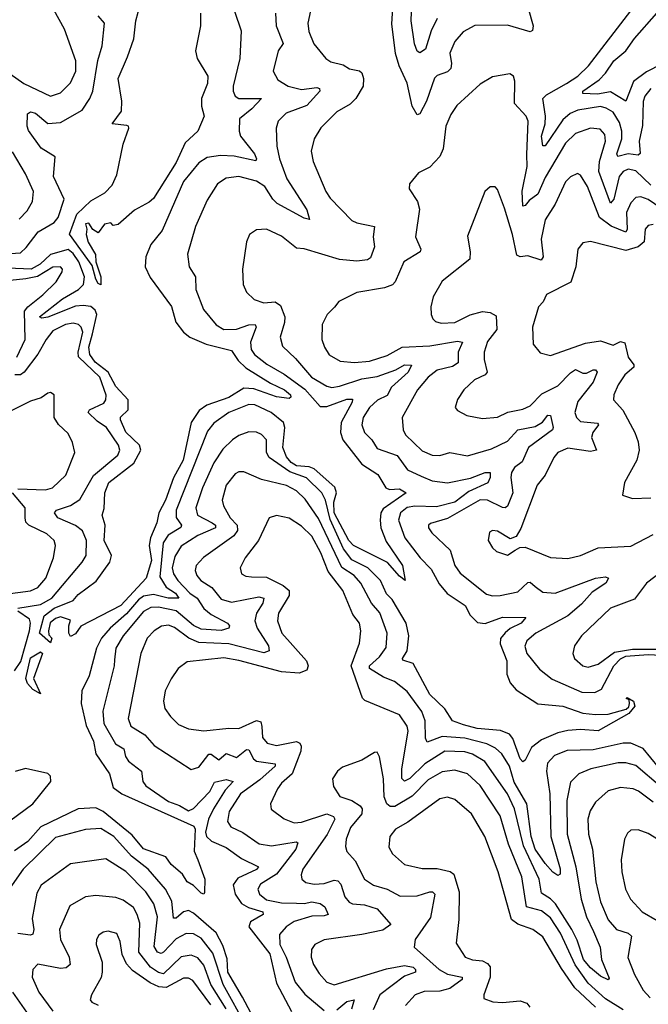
# Model space of a CAD drawing. Extents: x 1843161 to 1959474, y 907081 to 1016326.
# Tile 47 of 256: x 1856712 to 1859215, y 931587 to 935509. Entities that reach past the tile are written whole.
import ezdxf

# ---------------------------------------------------------------- set-up
doc = ezdxf.new("R2010")
doc.units = 0

msp = doc.modelspace()

# ---------------------------------------------------------------- linework, layer by layer
at = {"layer": '0CON20XD'}
for points in [[(1857432.7, 935535), (1857431.9, 935485), (1857412.6, 935385), (1857419.6, 935355), (1857461.3, 935285), (1857460, 935255), (1857436.5, 935195), (1857436.4, 935165), (1857447.3, 935125), (1857421.4, 935065), (1857370.8, 935019.2), (1857335, 934940.8), (1857245, 934797.5), (1857227.8, 934782.2), (1857169.7, 934750.3), (1857105, 934693.8), (1857085, 934690), (1857075, 934700), (1857050, 934695), (1857025, 934660), (1857003.6, 934673.6), (1856988.3, 934698.3), (1856975, 934696), (1856980, 934675), (1856976.7, 934653.3), (1856985, 934623.3), (1857014.6, 934574.6), (1857015.6, 934545), (1857035.5, 934485.5), (1857035, 934452.5), (1857025, 934458), (1857015, 934476.2), (1857000.3, 934530.3), (1856910.6, 934655), (1856939.3, 934735), (1856995, 934787.2), (1857050.8, 934819.2), (1857080.3, 934849.7), (1857098.8, 934891.2), (1857125, 935013.3), (1857147.5, 935077.5), (1857145.8, 935085.8), (1857138.3, 935088.3), (1857080, 935095), (1857117.8, 935145), (1857118.6, 935185), (1857103.8, 935275), (1857141.7, 935361.7), (1857166.4, 935433.6), (1857174.3, 935505), (1857193.5, 935573.5)], [(1858375, 935514.6), (1858351, 935465), (1858327.8, 935392.2), (1858305, 935376.9), (1858294.2, 935384.2), (1858283.9, 935413.9), (1858270.3, 935505), (1858273, 935575)], [(1856616, 934574), (1856715, 934580.8), (1856738.7, 934601.3), (1856786.3, 934663.7), (1856849.1, 934700.9), (1856865, 934721.9), (1856889.3, 934795), (1856847.3, 934885), (1856853, 934963), (1856797.8, 934997.8), (1856747.5, 935067.5), (1856741.6, 935085), (1856742.9, 935135), (1856755, 935142.4), (1856775, 935137.5), (1856825, 935095.2), (1856875, 935099.8), (1856960.5, 935149.5), (1856991.4, 935195), (1857003.9, 935225), (1857023.3, 935346.7), (1857040.3, 935405), (1857050, 935495), (1857025, 935524.4)], [(1857567.2, 935542.8), (1857594.5, 935465), (1857588.5, 935355), (1857561.8, 935245), (1857562.1, 935225), (1857570.5, 935205), (1857585, 935196.1), (1857675.7, 935195), (1857636.3, 935153.7), (1857587.3, 935115), (1857586.3, 935065), (1857591.7, 935045), (1857646.9, 934975), (1857655.4, 934955), (1857652.9, 934947.1), (1857565.9, 934965.9), (1857511.7, 934968.3), (1857459, 934961), (1857425, 934939.1), (1857365, 934864.6), (1857279.8, 934670.2), (1857235, 934614.4), (1857214.1, 934565), (1857212.5, 934525), (1857231.7, 934481.7), (1857316.2, 934366.2), (1857333.9, 934305), (1857364.5, 934265), (1857389.6, 934245), (1857455, 934216.2), (1857555, 934191), (1857582, 934152), (1857612.4, 934122.4), (1857711.1, 934061.1), (1857766.8, 934035), (1857790, 934015), (1857792, 934005), (1857785, 934000), (1857735, 934006.5), (1857645, 934038.6), (1857605, 934040.8), (1857545, 934004.5), (1857456.8, 933973.2), (1857427.4, 933952.6), (1857395.3, 933904.7), (1857363.4, 933755), (1857325, 933684), (1857293.1, 933595), (1857266.3, 933545), (1857258.1, 933505), (1857233.3, 933445), (1857228.4, 933415), (1857237.3, 933355), (1857215.3, 933284.7), (1857115, 933175.2), (1856956.4, 933093.6), (1856935, 933062.5), (1856915, 933052.5), (1856907.5, 933065), (1856907.5, 933095), (1856915, 933117.5), (1856875, 933130), (1856855, 933123.8), (1856833.3, 933106.7), (1856826.7, 933075), (1856828.8, 933058.8), (1856840, 933045), (1856835, 933026.7), (1856791.5, 933065), (1856810, 933135), (1856850.3, 933165), (1856925.6, 933195), (1856945, 933219.5), (1857017.2, 933272.8), (1857071.5, 933348.5), (1857078.4, 933375), (1857048.4, 933435), (1857052.2, 933495), (1857040.5, 933535), (1857048.1, 933561.9), (1857051.6, 933625), (1857067.5, 933665), (1857167.1, 933742.9), (1857194.8, 933795), (1857189.4, 933815), (1857135, 933865.9), (1857113.1, 933915), (1857113.9, 933926.1), (1857144.9, 933955.1), (1857144.2, 933995), (1857095, 934047.8), (1857064.9, 934105), (1857013.2, 934145), (1856991.5, 934175), (1856987.2, 934205), (1857002.5, 934257.5), (1857020, 934335), (1857012.6, 934352.6), (1856995, 934366.2), (1856965, 934371.1), (1856935, 934367.6), (1856825, 934324.6), (1856800.8, 934320.8), (1856791.1, 934325), (1856882.8, 934397.2), (1856947, 934435), (1856965.8, 934455), (1856970.2, 934485), (1856947.8, 934545), (1856925, 934578), (1856905, 934593.5), (1856835, 934574.5), (1856794, 934535), (1856758.4, 934515), (1856665, 934519.9)], [(1856675, 935293.5), (1856728.8, 935255), (1856835, 935204.7), (1856875, 935217.5), (1856915, 935258.2), (1856935.8, 935305), (1856936.1, 935345), (1856891.3, 935471.3), (1856848.6, 935548.6)], [(1857731.1, 935535), (1857734, 935485), (1857761.2, 935415), (1857740.8, 935385), (1857722.1, 935305), (1857740.1, 935270.1), (1857781.5, 935245), (1857835, 935231.1), (1857895, 935239.1), (1857905.6, 935235), (1857907.1, 935225), (1857855, 935167.6), (1857773.4, 935136.6), (1857741.2, 935105), (1857733, 935077), (1857736.5, 935005), (1857746.1, 934955), (1857762, 934915), (1857776.3, 934875), (1857855, 934752.5), (1857866.5, 934713.5), (1857845, 934719.1), (1857737.7, 934777.7), (1857720, 934795), (1857688.1, 934845), (1857655, 934866.4), (1857585, 934885.3), (1857535, 934878.5), (1857500, 934855), (1857459, 934791), (1857411.8, 934685), (1857381.1, 934575), (1857386.7, 934525), (1857412.5, 934485), (1857413.8, 934435), (1857443.9, 934355), (1857495, 934293.1), (1857525, 934274.7), (1857575, 934276.8), (1857625, 934294.1), (1857649.4, 934295), (1857654.1, 934285), (1857631, 934225), (1857634.2, 934195), (1857647.1, 934175), (1857696.4, 934136.4), (1857765, 934096.9), (1857847.3, 934037.3), (1857908.5, 933968.5), (1857935, 933967.9), (1858015, 933998.1), (1858037.6, 933997.6), (1858036.2, 933985), (1857991.9, 933905), (1857990, 933865), (1857999.5, 933835), (1858075, 933738.9), (1858138, 933698), (1858170, 933645), (1858185, 933637.9), (1858225, 933640.3), (1858251.4, 933625), (1858159.2, 933560.8), (1858150.8, 933545), (1858147.2, 933515), (1858150.3, 933485), (1858170.8, 933430.8), (1858236.6, 933335), (1858247.5, 933275), (1858225, 933291.8), (1858176.4, 933346.3), (1858040.9, 933415), (1858023, 933435), (1857964.2, 933544.2), (1857963.2, 933586.7), (1857973.6, 933625), (1857967.5, 933647.5), (1857885, 933719.7), (1857865, 933727.5), (1857815, 933732.4), (1857793.7, 933745), (1857775, 933767.5), (1857759.7, 933805), (1857767.6, 933885), (1857762.5, 933905), (1857713.8, 933945), (1857648.9, 933975), (1857625, 933976.1), (1857545, 933944.3), (1857485, 933901.6), (1857460.4, 933869.6), (1857335.9, 933555), (1857335.8, 933525.8), (1857356.8, 933495), (1857354, 933486), (1857304.1, 933455.9), (1857283.9, 933425), (1857270, 933290), (1857295, 933248.5), (1857333.2, 933225), (1857345.5, 933204.5), (1857304, 933205), (1857245, 933219.2), (1857205, 933212.7), (1857185, 933197.8), (1857138, 933142), (1857072.3, 933085), (1857038.3, 933045), (1857017.8, 933005), (1856988.5, 932895), (1856959.6, 932835), (1856957.8, 932785), (1856977.6, 932697.6), (1857005.9, 932635), (1857015.6, 932585), (1857069.4, 932505), (1857085, 932450), (1857119.6, 932425), (1857406.2, 932296.2), (1857410.4, 932285), (1857407.5, 932197.5), (1857421.7, 932161.7)], [(1857870.5, 935545), (1857859.7, 935495), (1857863, 935463), (1857883.8, 935413.8), (1857930.8, 935355), (1857951.7, 935341.7), (1858000.2, 935330.2), (1858025, 935313.8), (1858065, 935306.3), (1858075, 935297.1), (1858081.1, 935275), (1858079.7, 935245), (1858050, 935195), (1858027.7, 935172.3), (1857975, 935142.5), (1857911.7, 935078.3), (1857884.5, 935035), (1857873.1, 934985), (1857881.1, 934945), (1857931.8, 934825), (1857948.7, 934798.7), (1858035, 934709.6), (1858055, 934699.6), (1858125.3, 934685.3), (1858119.7, 934645), (1858125.4, 934605), (1858109.7, 934560.3), (1858097.4, 934552.6), (1858055, 934547.8), (1857985, 934554.7), (1857845, 934596.7), (1857815, 934599.6), (1857755, 934647.3), (1857695, 934674.4), (1857655, 934672.5), (1857627, 934653), (1857615.7, 934624.3), (1857599.5, 934515), (1857602.2, 934455), (1857615, 934423.8), (1857646, 934395), (1857685, 934381.1), (1857730, 934385), (1857750.9, 934370.9), (1857767.7, 934325), (1857767, 934303), (1857749.6, 934245), (1857758.3, 934208.3), (1857810.2, 934160.2), (1857874.2, 934085), (1857935, 934048.8), (1857955, 934044.3), (1857985, 934048.8), (1858075, 934078.6), (1858135, 934087.3), (1858210, 934115), (1858245, 934134.8), (1858272.5, 934132.5), (1858259, 934105), (1858193, 934045), (1858175, 934011.9), (1858136.8, 933993.2), (1858105, 933964.7), (1858080.2, 933925), (1858074.8, 933895), (1858084.7, 933865), (1858114.1, 933835), (1858135, 933801.3), (1858215, 933773.3), (1858256.1, 933716.1), (1858310.7, 933690.7), (1858355, 933672.8), (1858415, 933664), (1858506.6, 933683.4), (1858565.4, 933705.4), (1858585.6, 933705), (1858585.8, 933685), (1858576.1, 933663.9), (1858501, 933629.1), (1858445, 933587.4), (1858371.4, 933568.6), (1858285, 933570.7), (1858255, 933565.9), (1858228.1, 933545), (1858220, 933515), (1858245.7, 933445.7), (1858306.3, 933365), (1858350.3, 933320.3), (1858381.9, 933261.9), (1858413.8, 933223.8), (1858485.7, 933175.7), (1858506.5, 933136.5), (1858535, 933108.4), (1858565, 933104.3), (1858635, 933128.8), (1858727.2, 933127.2), (1858709.1, 933105), (1858665, 933083.7), (1858645, 933067), (1858626, 933044), (1858625, 933022.5)], [(1858737.1, 935555), (1858756.3, 935485), (1858753.5, 935466.5), (1858745, 935460.4), (1858655, 935487.1), (1858525, 935486.8), (1858478.5, 935461.5), (1858445, 935423.1), (1858425, 935376.7), (1858431.6, 935335), (1858428.4, 935315), (1858415, 935301.2), (1858375, 935287.1), (1858363.5, 935276.5), (1858332.2, 935185), (1858305, 935134.4), (1858295, 935130.6), (1858275, 935164.4), (1858255, 935256.9), (1858222.6, 935325), (1858208.9, 935375), (1858193.5, 935493.5), (1858197.6, 935555)], [(1859225.1, 935234.9), (1859201.8, 935205), (1859195, 935184), (1859191.8, 935088.2), (1859179.3, 935025), (1859183.2, 934976.8), (1859175, 934970), (1859135.1, 934975.1), (1859093.1, 934965), (1859090, 934975), (1859110.1, 935035), (1859109.9, 935065), (1859100.4, 935100.4), (1859075, 935140.6), (1859047.5, 935157.5), (1859025, 935163), (1858935, 935149.3), (1858903.9, 935136.1), (1858875, 935110.5), (1858805, 935007.1), (1858795, 935006.9), (1858789.2, 935045), (1858803.8, 935095), (1858805.9, 935125), (1858795.3, 935195), (1858809.5, 935210.5), (1858888.7, 935255), (1858935.1, 935284.9), (1858977.5, 935325), (1859145.4, 935545)], [(1859268.2, 935331.8), (1859207.7, 935302.3), (1859156.2, 935263.8), (1859125, 935184.3), (1859065, 935222.4), (1859012.9, 935212.9), (1858954.5, 935215), (1858954.7, 935225), (1859019.6, 935270.4), (1859045, 935296.5), (1859077.6, 935345), (1859125.9, 935385), (1859159.8, 935435), (1859249.3, 935535)], [(1859225, 934850.8), (1859165, 934907.5), (1859135, 934914.4), (1859114.7, 934905), (1859098.4, 934885), (1859078.3, 934795), (1859065, 934779.1), (1859018.2, 934905), (1859021.1, 934945), (1859044.3, 935025), (1859042.2, 935052.2), (1859023.2, 935073.2), (1858985, 935077.6), (1858925, 935056.2), (1858885, 935017.2), (1858805, 934880.6), (1858775.7, 934814.3), (1858740.9, 934789.1), (1858725, 934768.6), (1858715, 934766.2), (1858713.4, 934826.6), (1858732.7, 934925), (1858731.7, 934971.7), (1858737.4, 935105), (1858728.5, 935125), (1858682.2, 935175), (1858684.3, 935265), (1858678, 935285), (1858664, 935294), (1858595, 935282), (1858545, 935252.5), (1858452.8, 935167.2), (1858428.8, 935131.2), (1858409.6, 935085), (1858398.5, 934995), (1858384.5, 934965), (1858345, 934921.9), (1858300.3, 934899.7), (1858263.8, 934855), (1858263.3, 934835), (1858295.6, 934785), (1858304.5, 934755), (1858287.8, 934645), (1858309.2, 934595), (1858306.2, 934585), (1858241.5, 934545), (1858207.1, 934465), (1858196.4, 934453.6), (1858165, 934441.8), (1858055, 934422.2), (1857983.4, 934386.6), (1857965.4, 934364.6), (1857937.1, 934335), (1857916.9, 934295), (1857915.5, 934235), (1857925.4, 934205.4), (1857945, 934174.3), (1857988.8, 934148.8), (1858045, 934143.1), (1858105, 934148.4), (1858175, 934171.7), (1858235.2, 934204.8), (1858345, 934209.5), (1858455, 934229), (1858475.3, 934225.3), (1858458.7, 934185), (1858458.3, 934141.7), (1858435, 934128.1), (1858375, 934113.5), (1858338.2, 934085), (1858296, 934035), (1858235.6, 933925), (1858238.8, 933875), (1858248.5, 933855), (1858315, 933792.3), (1858355, 933774), (1858385, 933773.1), (1858425, 933784.6), (1858495, 933771.6), (1858590.5, 933799.5), (1858655, 933830.6), (1858695, 933875.7), (1858765, 933889), (1858793.6, 933906.4), (1858815, 933934.3), (1858825, 933932.5), (1858836.7, 933885), (1858833.8, 933875), (1858738.4, 933805), (1858712.7, 933747.3), (1858682.6, 933725), (1858670.4, 933705), (1858667.2, 933685), (1858675.6, 933625), (1858655, 933571.1), (1858645, 933564.2), (1858635, 933565.7), (1858575, 933595.2), (1858545, 933596.1), (1858415, 933522.5), (1858348.1, 933501.9), (1858340, 933495), (1858340, 933485), (1858353.1, 933465), (1858425.6, 933395.6), (1858444.7, 933335), (1858466.1, 933305), (1858571.2, 933221.2), (1858594.2, 933214.2), (1858625, 933215.3), (1858695, 933230.6), (1858735, 933267.5), (1858745, 933268.9), (1858765, 933251.8), (1858795, 933228.8), (1858844.1, 933224.1), (1859005, 933283.9), (1859045, 933290), (1859056, 933285), (1859045.5, 933265), (1858991, 933229), (1858949.4, 933180.6), (1858895.1, 933134.9), (1858767.1, 933065), (1858731.8, 933035), (1858724, 933014), (1858731.1, 932985), (1858781.7, 932921.7), (1858832.4, 932882.4), (1858950.1, 932830.1), (1859001.6, 932828.4), (1859028.2, 932841.8), (1859077.3, 932935), (1859105, 932963.6), (1859125, 932973.7), (1859215, 932980), (1859265, 932978)], [(1856710, 934715), (1856741.7, 934748.3), (1856763.8, 934785), (1856768, 934825), (1856735.3, 934895), (1856683.4, 934983.4)], [(1859265, 934758.4), (1859215, 934793.1), (1859185, 934803.9), (1859165, 934801.6), (1859145, 934780), (1859128.4, 934741.6), (1859131, 934675), (1859125, 934662.5), (1859067.3, 934687.3), (1859021.3, 934721.3), (1858972.8, 934845), (1858945, 934890.6), (1858933.8, 934896.2), (1858905, 934883.5), (1858885, 934862.9), (1858844.7, 934775), (1858805, 934712.5), (1858788.3, 934635), (1858796.9, 934565), (1858788, 934552), (1858735, 934568), (1858705, 934564.7), (1858691.1, 934571.1), (1858675, 934654.2), (1858642.1, 934757.9), (1858615, 934833.3), (1858605, 934843.8), (1858585, 934844), (1858564.4, 934825.6), (1858495, 934647.5), (1858505.5, 934585), (1858504.3, 934555), (1858395, 934468), (1858358.6, 934405), (1858348.6, 934365), (1858350, 934335), (1858357.4, 934317.4), (1858367.5, 934307.5), (1858390.9, 934300.9), (1858445, 934302.6), (1858506, 934334), (1858555, 934346.4), (1858585, 934343.4), (1858609.6, 934329.6), (1858611.4, 934275), (1858575, 934227.5), (1858562, 934185), (1858562.2, 934155), (1858574.1, 934105), (1858565, 934094.1), (1858523.1, 934075), (1858480, 934035), (1858455, 933996.2), (1858446.2, 933965), (1858455, 933952), (1858492.2, 933932.2), (1858555, 933920), (1858615, 933925.4), (1858656.3, 933946.3), (1858715, 933957.8), (1858745, 933971.3), (1858790.7, 934019.3), (1858855, 934050.7), (1858905, 934103.1), (1858925, 934116.3), (1858955, 934100.6), (1858969.2, 934100.8), (1858995, 934114.6), (1859005, 934114.4), (1859011.2, 934105), (1858995.6, 934065), (1858935, 933987.7), (1858922.6, 933945), (1858928.9, 933925), (1858945, 933908.8), (1859012.6, 933902.6), (1859016.1, 933895), (1858994.3, 933865), (1858989, 933845), (1859008.2, 933795), (1858985, 933788.9), (1858895, 933801.8), (1858855, 933785.5), (1858838.5, 933765), (1858804.6, 933695), (1858772.7, 933655), (1858708.1, 933481.9), (1858689.5, 933450.5), (1858665, 933441.4), (1858615, 933471.4), (1858595, 933474.2), (1858582.2, 933467.8), (1858577.5, 933435), (1858594.3, 933405), (1858610.3, 933390.3), (1858655, 933375.8), (1858685, 933396), (1858703.3, 933406.7), (1858725, 933408.2), (1858825, 933367.3), (1858895, 933362.7), (1858945, 933374.7), (1859015, 933405.3), (1859145, 933411.6), (1859235, 933458.6)], [(1859235, 934693.1), (1859215, 934688.9), (1859202.5, 934675), (1859199.2, 934625), (1859175, 934603.9), (1859125, 934589.3), (1858984.5, 934625.5), (1858955, 934620.8), (1858934.2, 934595), (1858926.7, 934525), (1858906.6, 934463.4), (1858810, 934415), (1858796, 934385), (1858778, 934365), (1858754.3, 934285), (1858757.3, 934217.3), (1858785, 934182), (1858825, 934171.9), (1858965, 934221.2), (1859025, 934230), (1859075, 934213.2), (1859105, 934226.9), (1859122.2, 934222.2), (1859134.8, 934165), (1859156.8, 934135), (1859156.8, 934125), (1859122.1, 934095), (1859094.6, 934055), (1859078.2, 934015), (1859076.7, 933995), (1859113.2, 933953.2), (1859161.4, 933865), (1859175, 933827.5), (1859178.1, 933795), (1859169.2, 933755), (1859120.8, 933665), (1859112.5, 933615), (1859151.7, 933601.7), (1859225, 933604.2)], [(1856701.4, 934165), (1856734.2, 934235), (1856731.5, 934348.5), (1856744.2, 934365.8), (1856805, 934413.1), (1856857.3, 934465), (1856881.9, 934505), (1856882.9, 934515), (1856875, 934524.2), (1856845, 934523.3), (1856783.8, 934486.2), (1856736.6, 934476.7), (1856675, 934470.2)], [(1856705.4, 933165), (1856795, 933179.1), (1856840.5, 933205), (1856961.7, 933348.3), (1856977.3, 933375), (1856978.2, 933435), (1856962.4, 933472.4), (1856935, 933493.9), (1856864.9, 933524.9), (1856851.2, 933545), (1856859.4, 933555), (1856914.6, 933574.6), (1856952, 933598), (1857006.1, 933693.9), (1857103.5, 933775), (1857110.6, 933795), (1857106.2, 933813.8), (1857057.5, 933885), (1857020.3, 933910.3), (1856985.4, 933945), (1856990, 933955), (1857047.7, 933982.3), (1857056, 933995), (1857057.1, 934012.9), (1857032, 934085), (1856946.7, 934166.7), (1856944.9, 934185), (1856963.6, 934265), (1856957.5, 934285), (1856946.4, 934295), (1856925, 934300), (1856895, 934295.6), (1856845, 934270.3), (1856817.2, 934235), (1856785, 934176.4), (1856730, 934105), (1856715, 934093.9), (1856692.5, 934095)], [(1856705, 933640), (1856815, 933636.6), (1856843.1, 933645), (1856895.8, 933694.2), (1856932.2, 933785), (1856923.1, 933825), (1856905, 933860.8), (1856867.3, 933897.3), (1856849.5, 933925), (1856850, 934015), (1856835, 934023.8), (1856825, 934022), (1856797.5, 934002.5), (1856755, 933989.1), (1856665.3, 933944.7)], [(1858625, 933022.5), (1858651.6, 932955), (1858652.3, 932902.3), (1858665, 932868.1), (1858689.4, 932839.4), (1858775, 932783.9), (1858875, 932774.2), (1858955, 932746.5), (1859005, 932741.7), (1859055, 932742.8), (1859127.3, 932762.7), (1859137.5, 932772.5), (1859140, 932785), (1859139.3, 932799.3), (1859127.5, 932805), (1859131.2, 932808.8), (1859156, 932795), (1859161.4, 932775), (1859138, 932745), (1859015, 932675.8), (1858945, 932681.1), (1858895, 932677.3), (1858855, 932668.4), (1858790.1, 932639.9), (1858749.7, 932610.3), (1858725, 932560), (1858715, 932552.2), (1858705, 932564.4), (1858676.2, 932646.2), (1858662.8, 932662.8), (1858627, 932677), (1858534, 932685), (1858479.8, 932699.8), (1858435, 932715.5), (1858405, 932764.4), (1858345, 932820.4), (1858278.4, 932945), (1858238.3, 932958.3), (1858236.8, 932965), (1858254.5, 932995), (1858261.6, 933055), (1858250.4, 933105), (1858195, 933199.4), (1858172.7, 933222.7), (1858149, 933275), (1858099, 933325), (1858035, 933357.3), (1858001.2, 933401.2), (1857948, 933518), (1857930.4, 933595), (1857914.8, 933625), (1857854.3, 933684.3), (1857788.2, 933708.2), (1857705.7, 933765.7), (1857695.2, 933785), (1857694.6, 933835), (1857675, 933857.1), (1857655, 933866.7), (1857625, 933867.3), (1857585, 933852.5), (1857560, 933835), (1857521.2, 933798.8), (1857485, 933744.6), (1857440, 933645), (1857413.1, 933565), (1857420.3, 933535), (1857478.4, 933505), (1857492.2, 933495), (1857492.2, 933485), (1857421.8, 933455), (1857355, 933412.4), (1857329.4, 933370.6), (1857320, 933325), (1857325, 933301.8), (1857341.6, 933275), (1857390.4, 933225), (1857419.4, 933205), (1857445, 933164.2), (1857475, 933139.8), (1857540, 933105), (1857547.8, 933095), (1857545.6, 933085), (1857515, 933075.6), (1857435, 933081.1), (1857405, 933095.4), (1857335, 933153.8), (1857265, 933169.3), (1857235, 933167.4), (1857205, 933151.3), (1857124.4, 933055), (1857095.7, 933005), (1857089.3, 932959.3), (1857088.2, 932935), (1857043.2, 932755), (1857047.7, 932705), (1857093.6, 932625), (1857126.7, 932605), (1857134.1, 932574.1), (1857145.9, 932555), (1857197.5, 932515), (1857202.9, 932475), (1857215, 932457.1), (1857305, 932394.3), (1857349, 932379), (1857385, 932358.1), (1857405, 932366.7), (1857469.7, 932435), (1857488.1, 932471.9), (1857535, 932482.7), (1857561.8, 932475), (1857530.5, 932439.5), (1857484.2, 932365.8), (1857463.6, 932325), (1857452.7, 932272.7), (1857456.2, 932255), (1857476.3, 932236.3), (1857535, 932211.2), (1857595, 932167.3), (1857663.6, 932135), (1857655, 932124.4), (1857581.1, 932088.9), (1857562.1, 932062.1), (1857569.8, 932025), (1857595, 931988.4), (1857622.7, 931972.7), (1857680.6, 931955), (1857681.5, 931945), (1857631.8, 931915), (1857625.3, 931895), (1857707.9, 931787.9), (1857735, 931670.8), (1857795, 931557.5)], [(1859255, 932531.9), (1859195, 932605.9), (1859145, 932627.3), (1859115, 932626.8), (1858995, 932600.6), (1858891.8, 932598.2), (1858842.1, 932577.9), (1858813.1, 932546.9), (1858810, 932515), (1858822.4, 932425), (1858827.3, 932255), (1858864.1, 932125.9), (1858864.3, 932105.7), (1858855, 932100), (1858835, 932113.2), (1858805, 932147.5), (1858764.9, 932205), (1858748.8, 932255), (1858732.1, 932385), (1858681.6, 932471.6), (1858662.7, 932535), (1858632.5, 932585), (1858606.9, 932606.9), (1858572.3, 932625), (1858485, 932647.3), (1858395, 932653.4), (1858335, 932631.2), (1858327.4, 932647.4), (1858326.1, 932716.1), (1858313, 932753), (1858255, 932832.9), (1858205, 932872.2), (1858160.4, 932890.4), (1858105.2, 932925), (1858104.4, 932935), (1858145, 932971.6), (1858171.5, 933008.5), (1858175.2, 933065), (1858146.4, 933146.4), (1858112.8, 933185), (1858071.1, 933265), (1858044.2, 933295), (1857995, 933327.6), (1857901.9, 933521.9), (1857849.4, 933599.4), (1857815, 933632.2), (1857775, 933654.2), (1857675, 933678.1), (1857605, 933707.5), (1857585, 933707.5), (1857570.5, 933699.5), (1857535, 933655.6), (1857518.4, 933595), (1857523.2, 933573.2), (1857549.7, 933525), (1857577.8, 933495), (1857579.8, 933475), (1857565, 933453), (1857443.7, 933366.3), (1857414.7, 933335), (1857411.6, 933315), (1857417.4, 933295), (1857434, 933275), (1857476.7, 933246.7), (1857515, 933201.1), (1857555, 933189.4), (1857665, 933209.7), (1857684.4, 933205), (1857680.5, 933185), (1857655, 933144.5), (1857648.9, 933115), (1857658, 933085), (1857702.3, 933015), (1857705.8, 932995), (1857685, 932987.3), (1857545, 933022.6), (1857425, 933027.8), (1857385.3, 933045.4), (1857328.5, 933088.5), (1857305, 933097.5), (1857276.7, 933093.3), (1857248.2, 933075), (1857220.3, 933045), (1857195.3, 932985), (1857144.2, 932725), (1857155.2, 932695.2), (1857210, 932660), (1857247.4, 932617.4), (1857395, 932521.8), (1857425, 932532.1), (1857465, 932583), (1857475, 932583.3), (1857505, 932561.1), (1857535, 932585.8), (1857575, 932570.5), (1857615, 932601.6), (1857625, 932600.3), (1857643.1, 932565), (1857655, 932556), (1857730, 932545), (1857729.2, 932535), (1857668.4, 932481.6), (1857591.1, 932425), (1857546.4, 932355), (1857540, 932315), (1857553.5, 932293.5), (1857601.1, 932271.1), (1857666.2, 932226.2), (1857715, 932217.8), (1857813.6, 932233.6), (1857819.9, 932229.9), (1857812, 932205), (1857734.8, 932105), (1857670.8, 932065), (1857660.3, 932045), (1857667.4, 932025), (1857695, 932003.3), (1857755, 931990.6), (1857815, 931990), (1857845, 931988.5), (1857875, 931995.6), (1857908.5, 931988.5), (1857927.6, 931975), (1857941.1, 931945), (1857925, 931939.2), (1857875, 931938.3), (1857805, 931916.3), (1857772.9, 931895), (1857746.8, 931865), (1857747.5, 931825), (1857773.9, 931773.9), (1857808.9, 931675), (1857847.3, 931627.3), (1857925, 931562.4)], [(1856655, 933220.5), (1856755, 933233.8), (1856785, 933246.7), (1856816, 933285), (1856847.5, 933365), (1856855.3, 933415), (1856849.2, 933435), (1856820.8, 933460.8), (1856749.2, 933495), (1856737.4, 933507.4), (1856734.8, 933525.2), (1856734.3, 933565), (1856683.3, 933625)], [(1859265, 932452.5), (1859165, 932538.6), (1859125, 932549.1), (1859095, 932549), (1858985.6, 932524.4), (1858938.9, 932505), (1858905, 932471.1), (1858891.3, 932398.7), (1858892.4, 932265), (1858926.8, 932135), (1858948, 932005), (1858969.1, 931935), (1858997.1, 931877.1), (1859023.9, 931815), (1859028.4, 931765), (1859059.1, 931690.9), (1859055, 931684.5), (1859025, 931698.9), (1858985, 931732.2), (1858957, 931765), (1858932, 931842), (1858910.8, 931885), (1858845, 931986.7), (1858825, 932007.5), (1858789.7, 932029.7), (1858780.9, 932085), (1858717.8, 932217.8), (1858682.9, 932365), (1858654.1, 932425), (1858563.8, 932553.8), (1858515, 932583.3), (1858485, 932593), (1858405, 932595.5), (1858324.8, 932545), (1858265, 932486.1), (1858245, 932476.2), (1858233.7, 932486.3), (1858234.3, 932525), (1858258.7, 932675), (1858255.2, 932695.2), (1858225, 932740), (1858086.7, 932796.7), (1858077, 932807), (1858032.1, 932935), (1858065.3, 933025), (1858070.6, 933075), (1858065.3, 933105), (1858039.1, 933139.1), (1857998.6, 933235), (1857941, 933311), (1857911.2, 933385), (1857875, 933451.8), (1857835, 933491.9), (1857785, 933523.9), (1857735, 933534.4), (1857706, 933525), (1857662.7, 933435), (1857610.5, 933365), (1857590.6, 933325), (1857595, 933301.4), (1857612.2, 933292.2), (1857635, 933289.7), (1857695, 933288.4), (1857762, 933255), (1857785.5, 933235.5), (1857784.8, 933215), (1857743.2, 933145), (1857739.2, 933115), (1857756.4, 933065), (1857854.7, 932955), (1857860.7, 932935), (1857855, 932918.1), (1857825, 932906.5), (1857755, 932910.8), (1857585, 932957), (1857525, 932967.4), (1857378.5, 932951.5), (1857343.1, 932925), (1857315, 932882.9), (1857291.5, 932835), (1857285.4, 932795), (1857290.5, 932765), (1857313.1, 932733.1), (1857345, 932701.5), (1857385, 932683.8), (1857445, 932676.2), (1857545, 932686.9), (1857585, 932685.3), (1857655, 932717), (1857671.8, 932711.8), (1857676.6, 932693.4), (1857679.7, 932649.7), (1857697.6, 932627.6), (1857735, 932617.4), (1857814.1, 932634.1), (1857827.3, 932627.3), (1857833.3, 932615), (1857831.3, 932595), (1857797.8, 932505), (1857755, 932467.5), (1857738.7, 932445), (1857711.2, 932385), (1857713.6, 932363.6), (1857765.3, 932325.3), (1857805, 932310), (1857835, 932312), (1857935, 932345.6), (1857962.1, 932335), (1857967.5, 932325), (1857936.2, 932263.8), (1857840.3, 932125), (1857833.2, 932103.2), (1857835.5, 932085), (1857851.7, 932071.7), (1857885, 932064.8), (1857925, 932068.3), (1857965, 932081.2), (1857979.1, 932079.1), (1857990.8, 932065), (1858007.5, 932015), (1858024.2, 931994.2), (1858036.9, 931986.9), (1858085, 931983), (1858135, 931967.4), (1858190, 931905), (1858158.2, 931881.8), (1858075, 931864.7)], [(1859273.8, 933315), (1859208.2, 933265), (1859159.5, 933200.5), (1859064.4, 933165), (1858948.6, 933055), (1858920.8, 933015), (1858914.3, 932985), (1858921.4, 932965), (1858955, 932935.6), (1858975, 932930.4), (1859015, 932941.8), (1859080.5, 932989.5), (1859151.8, 933001.8), (1859255, 933001.7)], [(1856692.1, 932915), (1856717.4, 932952.6), (1856751.4, 933075), (1856756, 933105), (1856751.4, 933121.4), (1856705, 933153.2)], [(1856795, 932824), (1856765, 932841.1), (1856743.8, 932865), (1856736.8, 932885), (1856755, 932967.3), (1856795, 932990.8), (1856803.8, 932985), (1856767.7, 932885), (1856795, 932824)], [(1859114.5, 931565), (1859045, 931608.5), (1858975, 931671.5), (1858923.7, 931743.7), (1858865, 931870.3), (1858825, 931931.5), (1858789.8, 931959.8), (1858730.5, 931975), (1858712, 932095), (1858658.5, 932225), (1858625, 932337.3), (1858545, 932459.1), (1858495, 932504.7), (1858445, 932519.5), (1858395, 932513.3), (1858338.4, 932481.6), (1858274.5, 932415.5), (1858205.3, 932375), (1858187.1, 932375), (1858173.9, 932385), (1858163.9, 932413.9), (1858161.1, 932485), (1858145, 932573.3), (1858135, 932591.2), (1858125, 932590), (1858075, 932559.2), (1857997.9, 932532.1), (1857978, 932515), (1857957.5, 932485), (1857961.4, 932455), (1857987.5, 932415), (1858035, 932398.8), (1858068.1, 932378.1), (1858075.7, 932365), (1858073.9, 932345), (1858029.2, 932290.8), (1858012.6, 932245), (1858009.1, 932215), (1858015.3, 932195.3), (1858048.2, 932158.2), (1858085.7, 932085.7), (1858121.5, 932061.5), (1858175, 932045.7), (1858227.3, 932017.3), (1858295, 932018.9), (1858345, 932035.3), (1858355.8, 932035), (1858365.3, 932025.3), (1858347.6, 931932.4), (1858287.1, 931845), (1858282.9, 931815), (1858382.9, 931725), (1858415, 931707), (1858474.3, 931695), (1858474.6, 931685), (1858425, 931649.5), (1858385, 931639.7), (1858322.8, 931637.2), (1858287.1, 931625), (1858248.3, 931581.7)], [(1856673, 932317.1), (1856765.1, 932384.9), (1856836.4, 932475), (1856835.3, 932495), (1856825, 932506.1), (1856735.8, 932525.8), (1856695, 932514.3)], [(1859235, 932391.9), (1859176.4, 932436.4), (1859155, 932445.3), (1859105, 932451.1), (1859055, 932437.3), (1859005, 932392.2), (1858983.1, 932356.9), (1858974.7, 932325), (1858977.4, 932265), (1858993.1, 932205), (1859006.5, 932075), (1859024.3, 931995), (1859055, 931923.8), (1859088.5, 931885), (1859135, 931870.3), (1859148.1, 931858.1), (1859132.9, 931772.9), (1859160, 931705), (1859195, 931643.3), (1859222.7, 931612.7)], [(1859004.8, 931575), (1858922.2, 931652.2), (1858868.8, 931728.8), (1858795, 931856.1), (1858755, 931885.4), (1858695, 931905.8), (1858670.3, 931925), (1858617.6, 932115), (1858564.8, 932254.8), (1858510.5, 932345), (1858445, 932402.9), (1858415, 932412.5), (1858385, 932405.9), (1858258.2, 932311.8), (1858208.1, 932285), (1858185.6, 932255), (1858182.3, 932212.3), (1858196.1, 932186.1), (1858245, 932143.8), (1858315, 932127.5), (1858375, 932128.1), (1858426.1, 932116.1), (1858440.8, 932105), (1858462.2, 932035), (1858461.2, 931925), (1858450.2, 931830.2), (1858485.7, 931775), (1858515, 931763.9), (1858555, 931760), (1858575, 931749), (1858585.4, 931735.4), (1858585.7, 931694.3), (1858560, 931625), (1858560.3, 931610.3), (1858596, 931596), (1858635, 931593.3), (1858705, 931601.1), (1858731.2, 931591.2), (1858743.8, 931575)], [(1857421.7, 932161.7), (1857449.7, 932085), (1857448.2, 932031.8), (1857445, 932026.2), (1857435, 932030), (1857405, 932060), (1857379.5, 932075), (1857360.8, 932105), (1857315, 932143.5), (1857294.1, 932174.1), (1857205, 932206.8), (1857160.6, 932260.6), (1857045.3, 932355.3), (1857015, 932370), (1856945, 932365.2), (1856796.2, 932293.8), (1856745, 932235.7), (1856692.2, 932197.8)], [(1857655, 931510.7), (1857599.1, 931615), (1857540.5, 931715), (1857538.2, 931768.2), (1857521.6, 931821.6), (1857495, 931872), (1857405, 931950.4), (1857385, 931960.4), (1857365, 931955.7), (1857335, 931930), (1857325, 931930), (1857318.1, 931998.1), (1857293.5, 932045), (1857224.5, 932124.5), (1857157.4, 932177.4), (1857087.7, 932255), (1857035, 932286.5), (1856975, 932283.7), (1856855, 932251.3), (1856725.7, 932125), (1856645, 932010)], [(1859255, 932241.5), (1859215, 932266.9), (1859175, 932282.5), (1859145, 932280.6), (1859131.7, 932268.3), (1859120.5, 932245), (1859107.2, 932162.8), (1859110, 932115), (1859124.8, 932044.8), (1859143.8, 932005), (1859190.8, 931955), (1859250.7, 931920.7)], [(1857616.3, 931496.3), (1857522.2, 931665), (1857480.9, 931790.9), (1857435, 931850.6), (1857405, 931867.5), (1857375, 931868.6), (1857335, 931847.5), (1857285, 931794.3), (1857275, 931788.7), (1857260.5, 931795), (1857247.2, 931817.2), (1857260.7, 931935), (1857247, 931987), (1857214.9, 932034.9), (1857135, 932115.9), (1857055.8, 932165.8), (1856915, 932146), (1856798.5, 932061.5), (1856780.1, 932029.9), (1856762, 931928), (1856768.7, 931885), (1856765, 931866.5), (1856755, 931862.7), (1856705, 931869.5)], [(1857535, 931568.5), (1857473.8, 931665), (1857445, 931742.8), (1857422.2, 931772.2), (1857395, 931782.4), (1857355, 931776.4), (1857285, 931708.7), (1857265, 931713.5), (1857232.8, 931735), (1857186.6, 931795), (1857190.5, 931909.5), (1857180.7, 931945), (1857165, 931971.8), (1857125, 932002.1), (1857095, 932012.9), (1857015, 932020), (1856975, 932014.6), (1856911.6, 931978.4), (1856870.3, 931885), (1856874.3, 931845), (1856909.3, 931775), (1856912.7, 931745), (1856897.4, 931732.6), (1856875, 931730), (1856785, 931747.3), (1856764.5, 931725), (1856761.8, 931695), (1856788.1, 931635), (1856845, 931559.2)], [(1857472.9, 931585), (1857402.1, 931682.1), (1857385, 931691.4), (1857365, 931690.3), (1857295, 931653.5), (1857266.9, 931656.9), (1857231.9, 931671.9), (1857161.6, 931721.6), (1857137.5, 931747.5), (1857120.7, 931785), (1857113, 931837), (1857099.1, 931869.1), (1857065, 931877.5), (1857045, 931874.4), (1857027.8, 931862.2), (1857018.1, 931845), (1857017.5, 931825), (1857040.4, 931755), (1857041.3, 931715), (1857036.4, 931693.6), (1856997.8, 931625), (1856993.1, 931605), (1857000, 931595), (1857025, 931582.9)], [(1858075, 931864.7), (1857925, 931843.2), (1857886.9, 931825), (1857873.8, 931805), (1857872.4, 931775), (1857882.4, 931745), (1857905, 931710), (1857935, 931674.6), (1857965, 931664.7), (1858172.3, 931727.7), (1858245, 931741), (1858278.8, 931735), (1858288.5, 931725), (1858288.1, 931715), (1858245, 931698.3), (1858146, 931624), (1858119.5, 931565)], [(1856683.5, 931635), (1856795.1, 931475.1)], [(1857975, 931564.8), (1858015, 931597.8), (1858044.2, 931604.2), (1858032.9, 931567.1)]]:
    msp.add_lwpolyline(points, dxfattribs=at)

doc.saveas('drawing.dxf')
